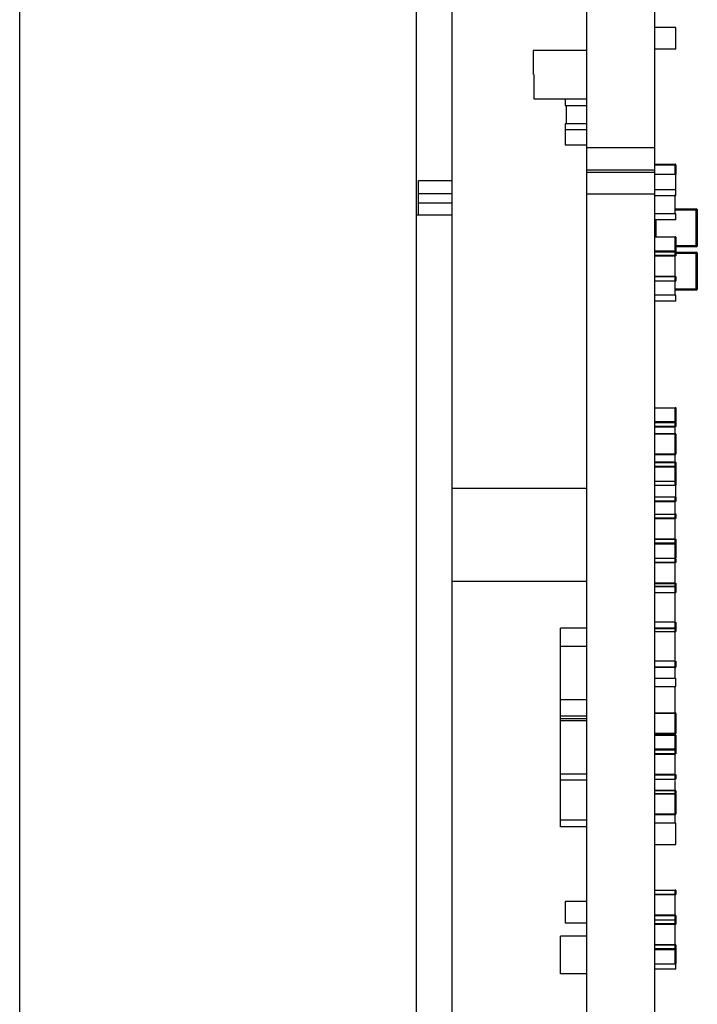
# Model space of a CAD drawing. Header units: millimetres. Extents: x -569 to -228, y 280 to 627.
# Tile 8 of 24: x -533 to -517, y 498 to 521. Entities that reach past the tile are written whole.
import ezdxf

# ---------------------------------------------------------------- set-up
doc = ezdxf.new("R2010")
doc.units = ezdxf.units.MM
doc.header["$LTSCALE"] = 32.67
doc.layers.add('00_COMPONENTS', color=7, linetype='CONTINUOUS')

msp = doc.modelspace()

# ---------------------------------------------------------------- linework, layer by layer
at = {"layer": '00_COMPONENTS', "color": 7}
for p, q in [((-519.307, 552.899), (-519.307, 430.244)), ((-517.707, 430.244), (-517.707, 552.899)), ((-532.607, 448.221), (-532.607, 549.921)), ((-523.307, 549.921), (-523.307, 447.921)), ((-522.457, 486.883), (-522.457, 530.724)), ((-517.207, 520.707), (-517.707, 520.707)), ((-517.207, 520.207), (-517.207, 520.707)), ((-520.557, 520.173), (-520.557, 519.608)), ((-519.307, 520.173), (-520.557, 520.173)), ((-517.707, 520.207), (-517.207, 520.207)), ((-520.537, 519.028), (-520.537, 519.608)), ((-519.307, 519.028), (-520.537, 519.028)), ((-519.807, 519.018), (-519.807, 518.876)), ((-519.787, 518.862), (-519.787, 518.438)), ((-519.807, 518.452), (-519.807, 517.957)), ((-519.307, 518.311), (-519.807, 518.311)), ((-519.807, 517.957), (-519.307, 517.957)), ((-517.707, 517.887), (-519.307, 517.887)), ((-517.707, 517.363), (-519.307, 517.363)), ((-517.687, 517.501), (-517.227, 517.501)), ((-517.207, 517.481), (-517.207, 517.26)), ((-517.707, 517.304), (-519.307, 517.304)), ((-517.207, 517.26), (-517.707, 517.26)), ((-517.207, 516.765), (-517.207, 517.26)), ((-523.247, 516.315), (-523.247, 517.115)), ((-523.247, 517.115), (-522.457, 517.115)), ((-517.707, 516.906), (-517.207, 516.906)), ((-523.247, 516.815), (-522.457, 516.815)), ((-517.227, 516.354), (-517.227, 516.779)), ((-523.247, 516.595), (-522.457, 516.595)), ((-517.227, 516.452), (-516.737, 516.452)), ((-523.307, 516.315), (-522.457, 516.315)), ((-517.207, 516.199), (-517.207, 516.34)), ((-516.737, 516.422), (-516.707, 516.422)), ((-516.707, 516.422), (-516.707, 515.592)), ((-517.207, 516.199), (-517.707, 516.199)), ((-517.217, 515.794), (-517.227, 515.799)), ((-517.207, 515.78), (-517.207, 515.363)), ((-516.737, 515.562), (-517.227, 515.562)), ((-516.707, 515.592), (-516.737, 515.592)), ((-517.707, 515.363), (-517.207, 515.363)), ((-517.687, 515.349), (-517.227, 515.349)), ((-517.227, 514.868), (-517.227, 515.349)), ((-517.207, 515.436), (-516.737, 515.436)), ((-516.737, 515.406), (-516.707, 515.406)), ((-516.707, 515.406), (-516.707, 514.576)), ((-517.227, 514.868), (-517.687, 514.868)), ((-517.227, 514.854), (-517.687, 514.854)), ((-517.207, 514.868), (-517.207, 514.776)), ((-517.227, 514.444), (-517.227, 514.762)), ((-517.217, 514.762), (-517.227, 514.756)), ((-516.737, 514.546), (-517.207, 514.546)), ((-517.207, 514.288), (-517.207, 514.43)), ((-516.707, 514.576), (-516.737, 514.576)), ((-517.207, 514.288), (-517.707, 514.288)), ((-517.217, 511.787), (-517.227, 511.792)), ((-517.207, 511.772), (-517.207, 511.355)), ((-517.707, 511.355), (-517.207, 511.355)), ((-517.687, 511.341), (-517.227, 511.341)), ((-517.687, 511.182), (-517.227, 511.182)), ((-517.227, 511.186), (-517.227, 511.341)), ((-517.207, 511.162), (-517.207, 510.702)), ((-517.227, 510.682), (-517.687, 510.682)), ((-517.227, 510.508), (-517.227, 510.664)), ((-517.227, 510.508), (-517.687, 510.508)), ((-517.227, 510.494), (-517.687, 510.494)), ((-517.207, 510.494), (-517.207, 510.077)), ((-517.217, 510.063), (-517.227, 510.057)), ((-517.217, 509.967), (-517.227, 509.961)), ((-517.207, 510.073), (-517.207, 509.981)), ((-522.457, 509.897), (-519.307, 509.897)), ((-517.207, 509.679), (-517.207, 509.963)), ((-517.687, 509.601), (-517.227, 509.601)), ((-517.687, 509.587), (-517.227, 509.587)), ((-517.217, 509.693), (-517.227, 509.698)), ((-517.227, 509.298), (-517.227, 509.587)), ((-517.207, 509.679), (-517.207, 509.587)), ((-517.217, 509.292), (-517.227, 509.297)), ((-517.207, 509.277), (-517.207, 509.186)), ((-517.687, 509.2), (-517.227, 509.2)), ((-517.687, 509.186), (-517.227, 509.186)), ((-517.227, 508.705), (-517.227, 509.186)), ((-517.227, 508.705), (-517.687, 508.705)), ((-517.227, 508.691), (-517.687, 508.691)), ((-517.207, 508.691), (-517.207, 508.273)), ((-517.687, 508.165), (-517.227, 508.165)), ((-517.687, 508.151), (-517.227, 508.151)), ((-517.217, 508.259), (-517.227, 508.254)), ((-517.227, 507.67), (-517.227, 508.151)), ((-517.207, 508.243), (-517.207, 508.151)), ((-519.307, 507.71), (-522.457, 507.71)), ((-517.227, 507.67), (-517.687, 507.67)), ((-517.227, 507.656), (-517.687, 507.656)), ((-517.207, 507.656), (-517.207, 507.6)), ((-517.707, 507.45), (-517.207, 507.45)), ((-517.687, 507.6), (-517.227, 507.6)), ((-517.227, 506.75), (-517.227, 507.45)), ((-517.207, 507.58), (-517.207, 507.45)), ((-517.227, 506.75), (-517.687, 506.75)), ((-517.207, 506.75), (-517.207, 506.536)), ((-519.916, 501.951), (-519.916, 506.614)), ((-519.307, 506.614), (-519.916, 506.614)), ((-517.707, 506.536), (-517.207, 506.536)), ((-517.227, 506.6), (-517.687, 506.6)), ((-517.227, 505.836), (-517.227, 506.536)), ((-519.916, 506.192), (-519.307, 506.192)), ((-517.227, 505.836), (-517.687, 505.836)), ((-517.207, 505.836), (-517.207, 505.706)), ((-517.227, 505.686), (-517.687, 505.686)), ((-517.227, 505.428), (-517.227, 505.706)), ((-517.707, 505.443), (-517.207, 505.443)), ((-517.207, 505.243), (-517.207, 505.443)), ((-517.227, 504.643), (-517.227, 505.243)), ((-519.307, 504.934), (-519.916, 504.934)), ((-519.307, 504.548), (-519.916, 504.548)), ((-519.307, 504.482), (-519.916, 504.482)), ((-519.916, 504.447), (-519.307, 504.447)), ((-517.687, 504.629), (-517.227, 504.629)), ((-517.207, 504.609), (-517.207, 504.149)), ((-517.227, 504.129), (-517.687, 504.129)), ((-517.207, 504.089), (-517.207, 503.672)), ((-517.707, 503.672), (-517.207, 503.672)), ((-517.687, 503.658), (-517.227, 503.658)), ((-517.227, 503.177), (-517.227, 503.658)), ((-519.307, 503.19), (-519.916, 503.19)), ((-519.916, 503.05), (-519.307, 503.05)), ((-517.227, 503.177), (-517.687, 503.177)), ((-517.227, 503.163), (-517.687, 503.163)), ((-517.217, 503.071), (-517.227, 503.066)), ((-517.227, 502.807), (-517.227, 503.04)), ((-517.207, 503.177), (-517.207, 503.085)), ((-517.227, 502.807), (-517.687, 502.807)), ((-517.227, 502.792), (-517.687, 502.792)), ((-517.687, 502.736), (-517.227, 502.736)), ((-517.207, 502.792), (-517.207, 502.736)), ((-517.207, 502.716), (-517.207, 502.256)), ((-519.307, 502.11), (-519.916, 502.11)), ((-517.227, 502.236), (-517.687, 502.236)), ((-517.227, 502.038), (-517.227, 502.236)), ((-519.307, 501.951), (-519.916, 501.951)), ((-517.207, 502.038), (-517.707, 502.038)), ((-517.207, 501.538), (-517.207, 502.038)), ((-517.707, 501.538), (-517.207, 501.538)), ((-517.707, 500.359), (-517.207, 500.359)), ((-517.687, 500.373), (-517.227, 500.373)), ((-517.217, 500.465), (-517.227, 500.47)), ((-517.227, 499.878), (-517.227, 500.359)), ((-517.207, 500.451), (-517.207, 500.359)), ((-519.807, 500.196), (-519.807, 499.696)), ((-519.307, 500.196), (-519.807, 500.196)), ((-517.227, 499.878), (-517.687, 499.878)), ((-517.227, 499.864), (-517.687, 499.864)), ((-517.207, 499.864), (-517.207, 499.772)), ((-519.807, 499.696), (-519.307, 499.696)), ((-517.707, 499.666), (-517.207, 499.666)), ((-517.687, 499.68), (-517.227, 499.68)), ((-517.217, 499.772), (-517.227, 499.777)), ((-517.227, 499.185), (-517.227, 499.666)), ((-517.207, 499.758), (-517.207, 499.666)), ((-519.916, 498.498), (-519.916, 499.387)), ((-519.307, 499.387), (-519.916, 499.387)), ((-517.227, 499.185), (-517.687, 499.185)), ((-517.227, 499.171), (-517.687, 499.171)), ((-517.207, 499.171), (-517.207, 498.753)), ((-517.217, 498.739), (-517.227, 498.734)), ((-517.207, 498.617), (-517.207, 498.753)), ((-519.307, 498.498), (-519.916, 498.498)), ((-517.707, 498.617), (-517.207, 498.617))]:
    msp.add_line(p, q, dxfattribs=at)
at = {"layer": '00_COMPONENTS', "color": 4}
for p, q in [((-519.807, 518.876), (-519.307, 518.876)), ((-519.307, 518.452), (-519.807, 518.452)), ((-517.227, 517.481), (-517.687, 517.481)), ((-517.227, 517.26), (-517.227, 517.481)), ((-519.307, 516.804), (-517.707, 516.804)), ((-517.707, 516.765), (-517.207, 516.765)), ((-516.737, 515.562), (-516.737, 516.452)), ((-517.207, 516.34), (-517.707, 516.34)), ((-516.737, 516.422), (-517.227, 516.422)), ((-517.677, 516.199), (-517.677, 515.794)), ((-517.687, 515.794), (-517.227, 515.794)), ((-517.227, 515.469), (-517.227, 515.794)), ((-517.227, 515.592), (-516.737, 515.592)), ((-517.687, 515.469), (-517.227, 515.469)), ((-517.227, 515.44), (-517.687, 515.44)), ((-517.227, 515.349), (-517.227, 515.44)), ((-516.737, 515.406), (-517.207, 515.406)), ((-516.737, 514.546), (-516.737, 515.436)), ((-517.227, 514.762), (-517.227, 514.854)), ((-517.687, 514.762), (-517.227, 514.762)), ((-517.207, 514.43), (-517.707, 514.43)), ((-517.207, 514.576), (-516.737, 514.576)), ((-517.687, 511.787), (-517.227, 511.787)), ((-517.227, 511.461), (-517.227, 511.787)), ((-517.687, 511.461), (-517.227, 511.461)), ((-517.227, 511.433), (-517.687, 511.433)), ((-517.227, 511.341), (-517.227, 511.433)), ((-517.227, 511.162), (-517.687, 511.162)), ((-517.227, 510.702), (-517.227, 511.162)), ((-517.687, 510.702), (-517.227, 510.702)), ((-517.227, 510.416), (-517.227, 510.508)), ((-517.687, 510.416), (-517.227, 510.416)), ((-517.227, 510.388), (-517.687, 510.388)), ((-517.227, 510.063), (-517.227, 510.388)), ((-517.687, 510.063), (-517.227, 510.063)), ((-517.687, 509.967), (-517.227, 509.967)), ((-517.227, 509.967), (-517.227, 510.059)), ((-517.687, 509.693), (-517.227, 509.693)), ((-517.227, 509.601), (-517.227, 509.693)), ((-517.687, 509.292), (-517.227, 509.292)), ((-517.227, 509.2), (-517.227, 509.292)), ((-517.687, 508.613), (-517.227, 508.613)), ((-517.227, 508.585), (-517.687, 508.585)), ((-517.227, 508.613), (-517.227, 508.705)), ((-517.227, 508.259), (-517.227, 508.585)), ((-517.687, 508.259), (-517.227, 508.259)), ((-517.227, 508.165), (-517.227, 508.257)), ((-517.227, 507.6), (-517.227, 507.67)), ((-517.227, 507.58), (-517.687, 507.58)), ((-517.227, 507.45), (-517.227, 507.58)), ((-517.227, 506.536), (-517.227, 506.75)), ((-517.687, 506.62), (-517.227, 506.62)), ((-517.227, 505.706), (-517.227, 505.836)), ((-517.687, 505.706), (-517.227, 505.706)), ((-517.707, 505.243), (-517.207, 505.243)), ((-517.227, 504.609), (-517.687, 504.609)), ((-517.227, 504.149), (-517.227, 504.609)), ((-517.687, 504.149), (-517.227, 504.149)), ((-517.687, 504.103), (-517.227, 504.103)), ((-517.227, 503.778), (-517.227, 504.103)), ((-517.687, 503.778), (-517.227, 503.778)), ((-517.227, 503.75), (-517.687, 503.75)), ((-517.227, 503.658), (-517.227, 503.75)), ((-517.687, 503.071), (-517.227, 503.071)), ((-517.227, 503.071), (-517.227, 503.163)), ((-517.227, 502.736), (-517.227, 502.807)), ((-517.227, 502.716), (-517.687, 502.716)), ((-517.227, 502.256), (-517.227, 502.716)), ((-517.687, 502.256), (-517.227, 502.256)), ((-517.687, 500.465), (-517.227, 500.465)), ((-517.227, 500.373), (-517.227, 500.465)), ((-517.227, 499.786), (-517.227, 499.878)), ((-517.687, 499.772), (-517.227, 499.772)), ((-517.227, 499.68), (-517.227, 499.772)), ((-517.227, 499.093), (-517.227, 499.185)), ((-517.687, 499.093), (-517.227, 499.093)), ((-517.227, 499.065), (-517.687, 499.065)), ((-517.227, 498.739), (-517.227, 499.065)), ((-517.687, 498.739), (-517.227, 498.739))]:
    msp.add_line(p, q, dxfattribs=at)
at = {"layer": '00_COMPONENTS', "color": 40}
for p, q in [((-517.227, 517.481), (-517.227, 517.501)), ((-517.207, 517.481), (-517.227, 517.481)), ((-517.227, 515.794), (-517.227, 515.8)), ((-517.227, 515.44), (-517.227, 515.469)), ((-517.227, 511.787), (-517.227, 511.792)), ((-517.227, 511.433), (-517.227, 511.461)), ((-517.227, 511.162), (-517.227, 511.182)), ((-517.207, 511.162), (-517.227, 511.162)), ((-517.227, 510.682), (-517.227, 510.702)), ((-517.227, 510.702), (-517.207, 510.702)), ((-517.227, 510.388), (-517.227, 510.416)), ((-517.227, 510.063), (-517.227, 510.059)), ((-517.227, 509.967), (-517.227, 509.961)), ((-517.227, 509.693), (-517.227, 509.699)), ((-517.227, 509.292), (-517.227, 509.297)), ((-517.227, 508.585), (-517.227, 508.613)), ((-517.227, 508.259), (-517.227, 508.257)), ((-517.227, 507.58), (-517.227, 507.6)), ((-517.207, 507.58), (-517.227, 507.58)), ((-517.227, 506.62), (-517.207, 506.62)), ((-517.227, 505.706), (-517.207, 505.706)), ((-517.227, 504.609), (-517.227, 504.629)), ((-517.207, 504.609), (-517.227, 504.609)), ((-517.227, 504.129), (-517.227, 504.149)), ((-517.227, 504.149), (-517.207, 504.149)), ((-517.227, 503.75), (-517.227, 503.778)), ((-517.227, 503.071), (-517.227, 503.065)), ((-517.227, 502.716), (-517.227, 502.736)), ((-517.207, 502.716), (-517.227, 502.716)), ((-517.227, 502.236), (-517.227, 502.256)), ((-517.227, 502.256), (-517.207, 502.256)), ((-517.227, 500.465), (-517.227, 500.471)), ((-517.227, 499.772), (-517.227, 499.778)), ((-517.227, 499.065), (-517.227, 499.093)), ((-517.227, 498.739), (-517.227, 498.733))]:
    msp.add_line(p, q, dxfattribs=at)
at = {"layer": '00_COMPONENTS', "color": 7}
for points in [[(-516.727, 516.45), (-516.728, 516.45), (-516.728, 516.45), (-516.727, 516.45), (-516.724, 516.449)], [(-516.724, 516.449), (-516.724, 516.449), (-516.72, 516.446), (-516.716, 516.444), (-516.713, 516.44), (-516.71, 516.436), (-516.709, 516.433)], [(-516.727, 515.434), (-516.728, 515.434), (-516.728, 515.434), (-516.727, 515.434), (-516.724, 515.433)], [(-516.724, 515.433), (-516.724, 515.433), (-516.72, 515.43), (-516.716, 515.428), (-516.713, 515.424), (-516.71, 515.42), (-516.709, 515.417)]]:
    msp.add_lwpolyline(points, dxfattribs=at)
for centre, radius, start, end in [((-517.227, 517.481), 0.02, 0, 90), ((-516.737, 516.422), 0.03, 0, 90), ((-516.737, 515.592), 0.03, 270, 360), ((-516.737, 515.406), 0.03, 0, 90), ((-516.737, 514.576), 0.03, 270, 360), ((-517.227, 511.162), 0.02, 0, 90), ((-517.227, 510.702), 0.02, 270, 360), ((-517.227, 507.58), 0.02, 0, 90), ((-517.227, 506.62), 0.02, 270, 360), ((-517.227, 505.706), 0.02, 270, 360), ((-517.227, 504.609), 0.02, 0, 90), ((-517.227, 504.149), 0.02, 270, 360), ((-517.227, 502.716), 0.02, 0, 90), ((-517.227, 502.256), 0.02, 270, 360)]:
    msp.add_arc(centre, radius, start, end, dxfattribs=at)
for points, knots in [([(-517.217, 517.501), (-517.221, 517.501), (-517.233, 517.495), (-517.222, 517.484), (-517.217, 517.481)], [0, 0, 0, 0, 0.384054, 1, 1, 1, 1]), ([(-517.227, 517.49), (-517.223, 517.486), (-517.215, 517.475), (-517.207, 517.486), (-517.207, 517.49)], [0, 0, 0, 0, 0.574127, 1, 1, 1, 1]), ([(-516.709, 516.433), (-516.708, 516.428), (-516.72, 516.425), (-516.727, 516.421), (-516.729, 516.42)], [0, 0, 0, 0, 0.648373, 1, 1, 1, 1]), ([(-517.227, 515.8), (-517.223, 515.797), (-517.219, 515.795), (-517.207, 515.784), (-517.207, 515.786)], [0, 0, 0, 0, 0.676885, 1, 1, 1, 1]), ([(-517.207, 515.782), (-517.207, 515.786), (-517.213, 515.792), (-517.22, 515.793), (-517.222, 515.792)], [0, 0, 0, 0, 0.676761, 1, 1, 1, 1]), ([(-516.729, 515.594), (-516.727, 515.592), (-516.72, 515.589), (-516.708, 515.585), (-516.709, 515.58)], [0, 0, 0, 0, 0.351399, 1, 1, 1, 1]), ([(-516.724, 515.565), (-516.725, 515.564), (-516.728, 515.562), (-516.727, 515.564), (-516.727, 515.564)], [0, 0, 0, 0, 0.934243, 1, 1, 1, 1]), ([(-516.709, 515.58), (-516.709, 515.579), (-516.712, 515.572), (-516.719, 515.568), (-516.724, 515.565)], [0, 0, 0, 0, 0.17578, 1, 1, 1, 1]), ([(-517.217, 515.469), (-517.222, 515.466), (-517.232, 515.456), (-517.223, 515.443), (-517.217, 515.44)], [0, 0, 0, 0, 0.469083, 1, 1, 1, 1]), ([(-517.207, 515.448), (-517.207, 515.454), (-517.208, 515.468), (-517.223, 515.466), (-517.227, 515.462)], [0, 0, 0, 0, 0.530781, 1, 1, 1, 1]), ([(-517.227, 515.442), (-517.222, 515.441), (-517.215, 515.44), (-517.208, 515.447), (-517.21, 515.451), (-517.212, 515.453)], [0, 0, 0, 0, 0.522024, 0.723532, 1, 1, 1, 1]), ([(-517.207, 515.363), (-517.207, 515.359), (-517.209, 515.351), (-517.219, 515.35), (-517.223, 515.352)], [0, 0, 0, 0, 0.466519, 1, 1, 1, 1]), ([(-516.709, 515.417), (-516.708, 515.412), (-516.72, 515.409), (-516.727, 515.405), (-516.729, 515.404)], [0, 0, 0, 0, 0.648373, 1, 1, 1, 1]), ([(-517.207, 514.868), (-517.207, 514.864), (-517.209, 514.856), (-517.219, 514.855), (-517.223, 514.857)], [0, 0, 0, 0, 0.466519, 1, 1, 1, 1]), ([(-517.227, 514.755), (-517.223, 514.759), (-517.219, 514.761), (-517.207, 514.772), (-517.207, 514.769)], [0, 0, 0, 0, 0.676885, 1, 1, 1, 1]), ([(-517.207, 514.774), (-517.207, 514.769), (-517.213, 514.763), (-517.22, 514.763), (-517.222, 514.763)], [0, 0, 0, 0, 0.676761, 1, 1, 1, 1]), ([(-516.729, 514.578), (-516.727, 514.576), (-516.72, 514.573), (-516.708, 514.569), (-516.709, 514.564)], [0, 0, 0, 0, 0.351399, 1, 1, 1, 1]), ([(-516.724, 514.549), (-516.725, 514.548), (-516.728, 514.546), (-516.727, 514.548), (-516.727, 514.548)], [0, 0, 0, 0, 0.934243, 1, 1, 1, 1]), ([(-516.709, 514.564), (-516.709, 514.563), (-516.712, 514.556), (-516.719, 514.552), (-516.724, 514.549)], [0, 0, 0, 0, 0.17578, 1, 1, 1, 1]), ([(-517.227, 511.793), (-517.223, 511.789), (-517.219, 511.788), (-517.207, 511.776), (-517.207, 511.779)], [0, 0, 0, 0, 0.676885, 1, 1, 1, 1]), ([(-517.207, 511.774), (-517.207, 511.779), (-517.213, 511.785), (-517.22, 511.785), (-517.222, 511.785)], [0, 0, 0, 0, 0.676761, 1, 1, 1, 1]), ([(-517.217, 511.461), (-517.222, 511.459), (-517.232, 511.448), (-517.223, 511.436), (-517.217, 511.433)], [0, 0, 0, 0, 0.469083, 1, 1, 1, 1]), ([(-517.207, 511.441), (-517.207, 511.446), (-517.208, 511.46), (-517.223, 511.458), (-517.227, 511.455)], [0, 0, 0, 0, 0.530781, 1, 1, 1, 1]), ([(-517.227, 511.435), (-517.222, 511.434), (-517.215, 511.433), (-517.208, 511.439), (-517.21, 511.444), (-517.212, 511.446)], [0, 0, 0, 0, 0.522024, 0.723532, 1, 1, 1, 1]), ([(-517.207, 511.355), (-517.207, 511.352), (-517.209, 511.343), (-517.219, 511.343), (-517.223, 511.345)], [0, 0, 0, 0, 0.466519, 1, 1, 1, 1]), ([(-517.217, 511.182), (-517.221, 511.182), (-517.233, 511.176), (-517.222, 511.165), (-517.217, 511.162)], [0, 0, 0, 0, 0.384054, 1, 1, 1, 1]), ([(-517.227, 511.171), (-517.223, 511.167), (-517.215, 511.156), (-517.207, 511.167), (-517.207, 511.171)], [0, 0, 0, 0, 0.574127, 1, 1, 1, 1]), ([(-517.217, 510.702), (-517.222, 510.699), (-517.233, 510.69), (-517.221, 510.682), (-517.217, 510.682)], [0, 0, 0, 0, 0.574127, 1, 1, 1, 1]), ([(-517.207, 510.693), (-517.207, 510.696), (-517.213, 510.708), (-517.223, 510.697), (-517.227, 510.693)], [0, 0, 0, 0, 0.384054, 1, 1, 1, 1]), ([(-517.227, 510.508), (-517.222, 510.508), (-517.216, 510.508), (-517.208, 510.502), (-517.21, 510.498), (-517.212, 510.497)], [0, 0, 0, 0, 0.572265, 0.77594, 1, 1, 1, 1]), ([(-517.217, 510.416), (-517.222, 510.414), (-517.232, 510.403), (-517.223, 510.391), (-517.217, 510.388)], [0, 0, 0, 0, 0.469083, 1, 1, 1, 1]), ([(-517.227, 510.394), (-517.223, 510.391), (-517.209, 510.387), (-517.207, 510.402), (-517.207, 510.409)], [0, 0, 0, 0, 0.416296, 1, 1, 1, 1]), ([(-517.207, 510.4), (-517.207, 510.404), (-517.208, 510.415), (-517.219, 510.413), (-517.222, 510.411)], [0, 0, 0, 0, 0.528075, 1, 1, 1, 1]), ([(-517.207, 510.07), (-517.207, 510.072), (-517.219, 510.062), (-517.222, 510.06), (-517.227, 510.056)], [0, 0, 0, 0, 0.234011, 1, 1, 1, 1]), ([(-517.227, 510.061), (-517.223, 510.062), (-517.219, 510.064), (-517.207, 510.067), (-517.211, 510.071), (-517.212, 510.071)], [0, 0, 0, 0, 0.490237, 0.856778, 1, 1, 1, 1]), ([(-517.227, 509.96), (-517.223, 509.964), (-517.219, 509.966), (-517.207, 509.977), (-517.207, 509.974)], [0, 0, 0, 0, 0.676885, 1, 1, 1, 1]), ([(-517.207, 509.979), (-517.207, 509.975), (-517.213, 509.969), (-517.22, 509.968), (-517.222, 509.968)], [0, 0, 0, 0, 0.676761, 1, 1, 1, 1]), ([(-517.207, 509.685), (-517.207, 509.683), (-517.219, 509.693), (-517.222, 509.695), (-517.227, 509.699)], [0, 0, 0, 0, 0.234011, 1, 1, 1, 1]), ([(-517.227, 509.695), (-517.223, 509.694), (-517.219, 509.691), (-517.207, 509.688), (-517.211, 509.684), (-517.212, 509.684)], [0, 0, 0, 0, 0.490237, 0.856778, 1, 1, 1, 1]), ([(-517.227, 509.601), (-517.222, 509.601), (-517.216, 509.6), (-517.208, 509.595), (-517.21, 509.591), (-517.212, 509.589)], [0, 0, 0, 0, 0.572265, 0.77594, 1, 1, 1, 1]), ([(-517.207, 509.284), (-517.207, 509.282), (-517.219, 509.292), (-517.222, 509.294), (-517.227, 509.298)], [0, 0, 0, 0, 0.234011, 1, 1, 1, 1]), ([(-517.227, 509.293), (-517.223, 509.293), (-517.219, 509.29), (-517.207, 509.287), (-517.211, 509.283), (-517.212, 509.283)], [0, 0, 0, 0, 0.490237, 0.856778, 1, 1, 1, 1]), ([(-517.227, 509.2), (-517.222, 509.2), (-517.216, 509.199), (-517.208, 509.194), (-517.21, 509.19), (-517.212, 509.188)], [0, 0, 0, 0, 0.572265, 0.77594, 1, 1, 1, 1]), ([(-517.217, 508.613), (-517.222, 508.61), (-517.232, 508.6), (-517.223, 508.587), (-517.217, 508.585)], [0, 0, 0, 0, 0.469083, 1, 1, 1, 1]), ([(-517.227, 508.705), (-517.222, 508.705), (-517.216, 508.704), (-517.208, 508.699), (-517.21, 508.695), (-517.212, 508.693)], [0, 0, 0, 0, 0.572265, 0.77594, 1, 1, 1, 1]), ([(-517.227, 508.591), (-517.223, 508.588), (-517.209, 508.584), (-517.207, 508.599), (-517.207, 508.605)], [0, 0, 0, 0, 0.416296, 1, 1, 1, 1]), ([(-517.207, 508.597), (-517.207, 508.601), (-517.208, 508.612), (-517.219, 508.61), (-517.222, 508.607)], [0, 0, 0, 0, 0.528075, 1, 1, 1, 1]), ([(-517.207, 508.267), (-517.207, 508.269), (-517.219, 508.259), (-517.222, 508.257), (-517.227, 508.253)], [0, 0, 0, 0, 0.234011, 1, 1, 1, 1]), ([(-517.227, 508.257), (-517.223, 508.258), (-517.219, 508.261), (-517.207, 508.264), (-517.211, 508.268), (-517.212, 508.268)], [0, 0, 0, 0, 0.490237, 0.856778, 1, 1, 1, 1]), ([(-517.227, 508.165), (-517.222, 508.165), (-517.216, 508.165), (-517.208, 508.159), (-517.21, 508.155), (-517.212, 508.154)], [0, 0, 0, 0, 0.572265, 0.77594, 1, 1, 1, 1]), ([(-517.227, 507.67), (-517.222, 507.67), (-517.216, 507.67), (-517.208, 507.664), (-517.21, 507.66), (-517.212, 507.659)], [0, 0, 0, 0, 0.572265, 0.77594, 1, 1, 1, 1]), ([(-517.217, 507.6), (-517.221, 507.6), (-517.233, 507.594), (-517.222, 507.583), (-517.217, 507.58)], [0, 0, 0, 0, 0.384054, 1, 1, 1, 1]), ([(-517.227, 507.583), (-517.224, 507.582), (-517.22, 507.58), (-517.215, 507.579), (-517.208, 507.579), (-517.211, 507.582), (-517.212, 507.583)], [0, 0, 0, 0, 0.330831, 0.646596, 0.816968, 1, 1, 1, 1]), ([(-517.217, 506.62), (-517.222, 506.617), (-517.233, 506.608), (-517.221, 506.6), (-517.217, 506.6)], [0, 0, 0, 0, 0.574127, 1, 1, 1, 1]), ([(-517.207, 506.617), (-517.207, 506.62), (-517.216, 506.621), (-517.22, 506.618), (-517.222, 506.617)], [0, 0, 0, 0, 0.567698, 1, 1, 1, 1]), ([(-517.217, 505.706), (-517.222, 505.702), (-517.233, 505.694), (-517.221, 505.686), (-517.217, 505.686)], [0, 0, 0, 0, 0.574127, 1, 1, 1, 1]), ([(-517.207, 505.703), (-517.207, 505.706), (-517.216, 505.707), (-517.22, 505.704), (-517.222, 505.703)], [0, 0, 0, 0, 0.567698, 1, 1, 1, 1]), ([(-517.217, 504.629), (-517.221, 504.629), (-517.233, 504.623), (-517.222, 504.612), (-517.217, 504.609)], [0, 0, 0, 0, 0.384054, 1, 1, 1, 1]), ([(-517.227, 504.618), (-517.223, 504.613), (-517.215, 504.602), (-517.207, 504.614), (-517.207, 504.618)], [0, 0, 0, 0, 0.574127, 1, 1, 1, 1]), ([(-517.217, 504.149), (-517.222, 504.145), (-517.233, 504.137), (-517.221, 504.129), (-517.217, 504.129)], [0, 0, 0, 0, 0.574127, 1, 1, 1, 1]), ([(-517.207, 504.139), (-517.207, 504.143), (-517.213, 504.155), (-517.223, 504.144), (-517.227, 504.139)], [0, 0, 0, 0, 0.384054, 1, 1, 1, 1]), ([(-517.227, 504.11), (-517.223, 504.106), (-517.219, 504.104), (-517.207, 504.093), (-517.207, 504.096)], [0, 0, 0, 0, 0.676885, 1, 1, 1, 1]), ([(-517.207, 504.091), (-517.207, 504.096), (-517.213, 504.102), (-517.22, 504.102), (-517.222, 504.102)], [0, 0, 0, 0, 0.676761, 1, 1, 1, 1]), ([(-517.217, 503.778), (-517.222, 503.776), (-517.232, 503.765), (-517.223, 503.753), (-517.217, 503.75)], [0, 0, 0, 0, 0.469083, 1, 1, 1, 1]), ([(-517.207, 503.757), (-517.207, 503.763), (-517.208, 503.777), (-517.223, 503.775), (-517.227, 503.772)], [0, 0, 0, 0, 0.530781, 1, 1, 1, 1]), ([(-517.227, 503.752), (-517.222, 503.751), (-517.215, 503.75), (-517.208, 503.756), (-517.21, 503.761), (-517.212, 503.763)], [0, 0, 0, 0, 0.522024, 0.723532, 1, 1, 1, 1]), ([(-517.207, 503.672), (-517.207, 503.669), (-517.209, 503.66), (-517.219, 503.66), (-517.223, 503.662)], [0, 0, 0, 0, 0.466519, 1, 1, 1, 1]), ([(-517.227, 503.064), (-517.223, 503.068), (-517.219, 503.07), (-517.207, 503.081), (-517.207, 503.079)], [0, 0, 0, 0, 0.676885, 1, 1, 1, 1]), ([(-517.207, 503.177), (-517.207, 503.174), (-517.209, 503.165), (-517.219, 503.165), (-517.223, 503.167)], [0, 0, 0, 0, 0.466519, 1, 1, 1, 1]), ([(-517.207, 503.083), (-517.207, 503.079), (-517.213, 503.073), (-517.22, 503.072), (-517.222, 503.073)], [0, 0, 0, 0, 0.676761, 1, 1, 1, 1]), ([(-517.207, 502.792), (-517.207, 502.796), (-517.209, 502.804), (-517.219, 502.805), (-517.223, 502.803)], [0, 0, 0, 0, 0.466519, 1, 1, 1, 1]), ([(-517.217, 502.736), (-517.221, 502.736), (-517.233, 502.73), (-517.222, 502.72), (-517.217, 502.716)], [0, 0, 0, 0, 0.384054, 1, 1, 1, 1]), ([(-517.227, 502.725), (-517.223, 502.721), (-517.215, 502.71), (-517.207, 502.721), (-517.207, 502.725)], [0, 0, 0, 0, 0.574127, 1, 1, 1, 1]), ([(-517.217, 502.256), (-517.222, 502.253), (-517.233, 502.245), (-517.221, 502.236), (-517.217, 502.236)], [0, 0, 0, 0, 0.574127, 1, 1, 1, 1]), ([(-517.207, 502.247), (-517.207, 502.251), (-517.213, 502.263), (-517.223, 502.252), (-517.227, 502.247)], [0, 0, 0, 0, 0.384054, 1, 1, 1, 1]), ([(-517.207, 500.457), (-517.207, 500.456), (-517.219, 500.466), (-517.222, 500.467), (-517.227, 500.472)], [0, 0, 0, 0, 0.234011, 1, 1, 1, 1]), ([(-517.227, 500.467), (-517.223, 500.466), (-517.219, 500.464), (-517.207, 500.46), (-517.211, 500.457), (-517.212, 500.456)], [0, 0, 0, 0, 0.490237, 0.856778, 1, 1, 1, 1]), ([(-517.207, 500.359), (-517.207, 500.363), (-517.209, 500.371), (-517.219, 500.371), (-517.223, 500.37)], [0, 0, 0, 0, 0.466519, 1, 1, 1, 1]), ([(-517.207, 499.864), (-517.207, 499.868), (-517.209, 499.876), (-517.219, 499.876), (-517.223, 499.875)], [0, 0, 0, 0, 0.466519, 1, 1, 1, 1]), ([(-517.207, 499.764), (-517.207, 499.762), (-517.219, 499.772), (-517.222, 499.774), (-517.227, 499.778)], [0, 0, 0, 0, 0.234011, 1, 1, 1, 1]), ([(-517.227, 499.774), (-517.223, 499.773), (-517.219, 499.77), (-517.207, 499.767), (-517.211, 499.763), (-517.212, 499.763)], [0, 0, 0, 0, 0.490237, 0.856778, 1, 1, 1, 1]), ([(-517.207, 499.666), (-517.207, 499.669), (-517.209, 499.678), (-517.219, 499.678), (-517.223, 499.676)], [0, 0, 0, 0, 0.466519, 1, 1, 1, 1]), ([(-517.207, 499.171), (-517.207, 499.174), (-517.209, 499.183), (-517.219, 499.183), (-517.223, 499.181)], [0, 0, 0, 0, 0.466519, 1, 1, 1, 1]), ([(-517.217, 499.093), (-517.222, 499.09), (-517.232, 499.08), (-517.223, 499.067), (-517.217, 499.065)], [0, 0, 0, 0, 0.469083, 1, 1, 1, 1]), ([(-517.227, 499.071), (-517.223, 499.068), (-517.209, 499.064), (-517.207, 499.079), (-517.207, 499.085)], [0, 0, 0, 0, 0.416296, 1, 1, 1, 1]), ([(-517.207, 499.077), (-517.207, 499.081), (-517.208, 499.092), (-517.219, 499.09), (-517.222, 499.087)], [0, 0, 0, 0, 0.528075, 1, 1, 1, 1]), ([(-517.207, 498.747), (-517.207, 498.749), (-517.219, 498.739), (-517.222, 498.737), (-517.227, 498.733)], [0, 0, 0, 0, 0.234011, 1, 1, 1, 1]), ([(-517.227, 498.737), (-517.223, 498.738), (-517.219, 498.741), (-517.207, 498.744), (-517.211, 498.748), (-517.212, 498.748)], [0, 0, 0, 0, 0.490237, 0.856778, 1, 1, 1, 1])]:
    msp.add_open_spline(points, degree=3, knots=knots, dxfattribs=at)
at = {"layer": '00_COMPONENTS', "color": 40}
for points in [[(-517.227, 515.794), (-517.225, 515.794), (-517.223, 515.794), (-517.221, 515.793), (-517.217, 515.793), (-517.212, 515.79), (-517.209, 515.787), (-517.208, 515.784), (-517.207, 515.782), (-517.207, 515.781), (-517.207, 515.78)], [(-517.207, 515.78), (-517.207, 515.781), (-517.207, 515.782), (-517.208, 515.784), (-517.209, 515.787), (-517.212, 515.79), (-517.217, 515.793), (-517.221, 515.793), (-517.223, 515.794), (-517.225, 515.794), (-517.227, 515.794)], [(-517.227, 515.469), (-517.225, 515.469), (-517.223, 515.469), (-517.221, 515.468), (-517.217, 515.467), (-517.212, 515.465), (-517.209, 515.461), (-517.208, 515.459), (-517.207, 515.457), (-517.207, 515.456), (-517.207, 515.455)], [(-517.207, 515.455), (-517.207, 515.454), (-517.207, 515.452), (-517.208, 515.451), (-517.209, 515.448), (-517.212, 515.444), (-517.217, 515.442), (-517.221, 515.441), (-517.223, 515.44), (-517.225, 515.441), (-517.227, 515.44)], [(-517.207, 514.776), (-517.207, 514.775), (-517.207, 514.773), (-517.208, 514.772), (-517.209, 514.769), (-517.212, 514.766), (-517.217, 514.763), (-517.221, 514.762), (-517.223, 514.762), (-517.225, 514.762), (-517.227, 514.762)], [(-517.227, 514.762), (-517.225, 514.762), (-517.223, 514.762), (-517.221, 514.762), (-517.217, 514.763), (-517.212, 514.766), (-517.209, 514.769), (-517.208, 514.772), (-517.207, 514.773), (-517.207, 514.775), (-517.207, 514.776)], [(-517.227, 511.787), (-517.225, 511.787), (-517.223, 511.787), (-517.221, 511.786), (-517.217, 511.785), (-517.212, 511.783), (-517.209, 511.779), (-517.208, 511.777), (-517.207, 511.775), (-517.207, 511.773), (-517.207, 511.772)], [(-517.207, 511.772), (-517.207, 511.773), (-517.207, 511.775), (-517.208, 511.777), (-517.209, 511.779), (-517.212, 511.783), (-517.217, 511.785), (-517.221, 511.786), (-517.223, 511.787), (-517.225, 511.787), (-517.227, 511.787)], [(-517.227, 511.461), (-517.225, 511.461), (-517.223, 511.461), (-517.221, 511.461), (-517.217, 511.46), (-517.212, 511.457), (-517.209, 511.454), (-517.208, 511.451), (-517.207, 511.45), (-517.207, 511.448), (-517.207, 511.447)], [(-517.207, 511.447), (-517.207, 511.446), (-517.207, 511.445), (-517.208, 511.443), (-517.209, 511.44), (-517.212, 511.437), (-517.217, 511.434), (-517.221, 511.434), (-517.223, 511.433), (-517.225, 511.433), (-517.227, 511.433)], [(-517.227, 510.416), (-517.225, 510.416), (-517.223, 510.416), (-517.221, 510.416), (-517.217, 510.415), (-517.212, 510.412), (-517.209, 510.409), (-517.208, 510.406), (-517.207, 510.404), (-517.207, 510.403), (-517.207, 510.402)], [(-517.207, 510.402), (-517.207, 510.401), (-517.207, 510.4), (-517.208, 510.398), (-517.209, 510.395), (-517.212, 510.392), (-517.217, 510.389), (-517.221, 510.389), (-517.223, 510.388), (-517.225, 510.388), (-517.227, 510.388)], [(-517.207, 510.077), (-517.207, 510.076), (-517.207, 510.074), (-517.208, 510.073), (-517.209, 510.07), (-517.212, 510.067), (-517.217, 510.064), (-517.221, 510.063), (-517.223, 510.063), (-517.225, 510.063), (-517.227, 510.063)], [(-517.227, 510.063), (-517.225, 510.063), (-517.223, 510.063), (-517.221, 510.063), (-517.217, 510.064), (-517.212, 510.067), (-517.209, 510.07), (-517.208, 510.073), (-517.207, 510.074), (-517.207, 510.076), (-517.207, 510.077)], [(-517.207, 509.981), (-517.207, 509.98), (-517.207, 509.979), (-517.208, 509.977), (-517.209, 509.974), (-517.212, 509.971), (-517.217, 509.968), (-517.221, 509.968), (-517.223, 509.967), (-517.225, 509.967), (-517.227, 509.967)], [(-517.227, 509.967), (-517.225, 509.967), (-517.223, 509.967), (-517.221, 509.968), (-517.217, 509.968), (-517.212, 509.971), (-517.209, 509.974), (-517.208, 509.977), (-517.207, 509.979), (-517.207, 509.98), (-517.207, 509.981)], [(-517.207, 509.679), (-517.207, 509.679), (-517.207, 509.681), (-517.208, 509.683), (-517.209, 509.685), (-517.212, 509.689), (-517.217, 509.691), (-517.221, 509.692), (-517.223, 509.693), (-517.225, 509.693), (-517.227, 509.693)], [(-517.227, 509.693), (-517.225, 509.693), (-517.223, 509.693), (-517.221, 509.692), (-517.217, 509.691), (-517.212, 509.689), (-517.209, 509.685), (-517.208, 509.683), (-517.207, 509.681), (-517.207, 509.679), (-517.207, 509.679)], [(-517.207, 509.277), (-517.207, 509.278), (-517.207, 509.28), (-517.208, 509.282), (-517.209, 509.284), (-517.212, 509.288), (-517.217, 509.29), (-517.221, 509.291), (-517.223, 509.292), (-517.225, 509.292), (-517.227, 509.292)], [(-517.227, 509.292), (-517.225, 509.292), (-517.223, 509.292), (-517.221, 509.291), (-517.217, 509.29), (-517.212, 509.288), (-517.209, 509.284), (-517.208, 509.282), (-517.207, 509.28), (-517.207, 509.278), (-517.207, 509.277)], [(-517.227, 508.613), (-517.225, 508.613), (-517.223, 508.613), (-517.221, 508.612), (-517.217, 508.611), (-517.212, 508.609), (-517.209, 508.605), (-517.208, 508.603), (-517.207, 508.601), (-517.207, 508.6), (-517.207, 508.599)], [(-517.207, 508.599), (-517.207, 508.598), (-517.207, 508.596), (-517.208, 508.595), (-517.209, 508.592), (-517.212, 508.588), (-517.217, 508.586), (-517.221, 508.585), (-517.223, 508.585), (-517.225, 508.585), (-517.227, 508.585)], [(-517.207, 508.273), (-517.207, 508.272), (-517.207, 508.271), (-517.208, 508.269), (-517.209, 508.267), (-517.212, 508.263), (-517.217, 508.261), (-517.221, 508.26), (-517.223, 508.259), (-517.225, 508.259), (-517.227, 508.259)], [(-517.227, 508.259), (-517.225, 508.259), (-517.223, 508.259), (-517.221, 508.26), (-517.217, 508.261), (-517.212, 508.263), (-517.209, 508.267), (-517.208, 508.269), (-517.207, 508.271), (-517.207, 508.272), (-517.207, 508.273)], [(-517.227, 504.103), (-517.225, 504.103), (-517.223, 504.103), (-517.221, 504.103), (-517.217, 504.102), (-517.212, 504.099), (-517.209, 504.096), (-517.208, 504.093), (-517.207, 504.092), (-517.207, 504.09), (-517.207, 504.089)], [(-517.207, 504.089), (-517.207, 504.09), (-517.207, 504.092), (-517.208, 504.093), (-517.209, 504.096), (-517.212, 504.099), (-517.217, 504.102), (-517.221, 504.103), (-517.223, 504.103), (-517.225, 504.103), (-517.227, 504.103)], [(-517.227, 503.778), (-517.225, 503.778), (-517.223, 503.778), (-517.221, 503.777), (-517.217, 503.777), (-517.212, 503.774), (-517.209, 503.771), (-517.208, 503.768), (-517.207, 503.766), (-517.207, 503.765), (-517.207, 503.764)], [(-517.207, 503.764), (-517.207, 503.763), (-517.207, 503.762), (-517.208, 503.76), (-517.209, 503.757), (-517.212, 503.754), (-517.217, 503.751), (-517.221, 503.751), (-517.223, 503.75), (-517.225, 503.75), (-517.227, 503.75)], [(-517.207, 503.085), (-517.207, 503.084), (-517.207, 503.083), (-517.208, 503.081), (-517.209, 503.078), (-517.212, 503.075), (-517.217, 503.072), (-517.221, 503.072), (-517.223, 503.071), (-517.225, 503.071), (-517.227, 503.071)], [(-517.227, 503.071), (-517.225, 503.071), (-517.223, 503.071), (-517.221, 503.072), (-517.217, 503.072), (-517.212, 503.075), (-517.209, 503.078), (-517.208, 503.081), (-517.207, 503.083), (-517.207, 503.084), (-517.207, 503.085)], [(-517.207, 500.451), (-517.207, 500.452), (-517.207, 500.453), (-517.208, 500.455), (-517.209, 500.458), (-517.212, 500.461), (-517.217, 500.464), (-517.221, 500.464), (-517.223, 500.465), (-517.225, 500.465), (-517.227, 500.465)], [(-517.227, 500.465), (-517.225, 500.465), (-517.223, 500.465), (-517.221, 500.464), (-517.217, 500.464), (-517.212, 500.461), (-517.209, 500.458), (-517.208, 500.455), (-517.207, 500.453), (-517.207, 500.452), (-517.207, 500.451)], [(-517.207, 499.758), (-517.207, 499.758), (-517.207, 499.76), (-517.208, 499.762), (-517.209, 499.764), (-517.212, 499.768), (-517.217, 499.77), (-517.221, 499.771), (-517.223, 499.772), (-517.225, 499.772), (-517.227, 499.772)], [(-517.227, 499.772), (-517.225, 499.772), (-517.223, 499.772), (-517.221, 499.771), (-517.217, 499.77), (-517.212, 499.768), (-517.209, 499.764), (-517.208, 499.762), (-517.207, 499.76), (-517.207, 499.758), (-517.207, 499.758)], [(-517.227, 499.093), (-517.225, 499.093), (-517.223, 499.093), (-517.221, 499.092), (-517.217, 499.091), (-517.212, 499.089), (-517.209, 499.085), (-517.208, 499.083), (-517.207, 499.081), (-517.207, 499.08), (-517.207, 499.079)], [(-517.207, 499.079), (-517.207, 499.078), (-517.207, 499.076), (-517.208, 499.075), (-517.209, 499.072), (-517.212, 499.068), (-517.217, 499.066), (-517.221, 499.065), (-517.223, 499.065), (-517.225, 499.065), (-517.227, 499.065)], [(-517.207, 498.753), (-517.207, 498.753), (-517.207, 498.751), (-517.208, 498.749), (-517.209, 498.747), (-517.212, 498.743), (-517.217, 498.741), (-517.221, 498.74), (-517.223, 498.739), (-517.225, 498.739), (-517.227, 498.739)], [(-517.227, 498.739), (-517.225, 498.739), (-517.223, 498.739), (-517.221, 498.74), (-517.217, 498.741), (-517.212, 498.743), (-517.209, 498.747), (-517.208, 498.749), (-517.207, 498.751), (-517.207, 498.752), (-517.207, 498.753)]]:
    msp.add_open_spline(points, degree=3, knots=[0, 0, 0, 0, 0.125, 0.1875, 0.25, 0.5, 0.75, 0.8125, 0.875, 1, 1, 1, 1], dxfattribs=at)

doc.saveas('drawing.dxf')
